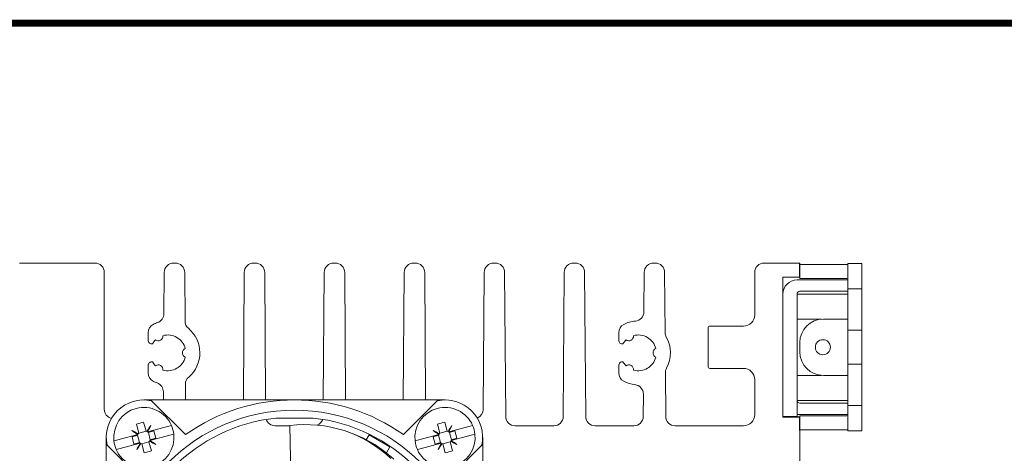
# Model space of a CAD drawing. Header units: millimetres. Extents: x -556 to 0, y 0 to 403.
# Tile 25 of 30: x -264 to -159, y 357 to 403. Entities that reach past the tile are written whole.
import ezdxf

# ---------------------------------------------------------------- set-up
doc = ezdxf.new("R2010")
doc.units = ezdxf.units.MM
doc.header["$LTSCALE"] = 2

# ---------------------------------------------------------------- blocks, each defined once
blk = doc.blocks.new('CGI1005-00')
at = {"color": 0, "linetype": 'Continuous', "lineweight": 0, "extrusion": (-1, 6.12323e-17, 0)}
for p, q in [((-263.6, 377.5), (-255.6, 377.5)), ((-247.23617831, 377.5), (-247.06382169, 377.5)), ((-238.73617831, 377.5), (-238.56382169, 377.5)), ((-230.23617831, 377.5), (-230.06382169, 377.5)), ((-221.73617831, 377.5), (-221.56382169, 377.5)), ((-213.23617831, 377.5), (-213.06382169, 377.5)), ((-204.73617831, 377.5), (-204.56382169, 377.5)), ((-196.23617831, 377.5), (-196.06382169, 377.5)), ((-184.5, 377.5), (-180.7, 377.5)), ((-180.7, 377.5), (-180.7, 376)), ((-254.6, 376.5), (-254.6, 361.95)), ((-248.26686051, 372.10866099), (-248.23615394, 376.50698126)), ((-246.06384605, 376.50698126), (-246.0276235, 371.31856736)), ((-239.83080107, 362.95), (-239.73615394, 376.50698126)), ((-237.56384605, 376.50698126), (-237.46919893, 362.95)), ((-231.33080107, 362.95), (-231.23615394, 376.50698126)), ((-229.06384605, 376.50698126), (-228.96919893, 362.95)), ((-222.83080107, 362.95), (-222.73615394, 376.50698126)), ((-220.56384605, 376.50698126), (-220.46919893, 362.95)), ((-214.33783124, 361.94301874), (-214.23615394, 376.50698126)), ((-212.06384605, 376.50698126), (-211.95693269, 361.19301874)), ((-205.84306731, 361.19301874), (-205.73615394, 376.50698126)), ((-203.56384605, 376.50698126), (-203.45693269, 361.19301874)), ((-197.26536152, 372.32337204), (-197.23615394, 376.50698126)), ((-195.06384605, 376.50698126), (-195.01916842, 370.10748544)), ((-185.5, 372), (-185.5, 376.5)), ((-180.7, 376), (-182.5, 376)), ((-182.5, 376), (-182.5, 361.1)), ((-182.46969384, 374.5), (-182.5, 374.5)), ((-190.45, 366.5), (-190.45, 370.6)), ((-190.25, 370.8), (-186.7, 370.8)), ((-249.94999999, 369.3), (-249.94999999, 370.0830729)), ((-199.94999999, 369.3), (-199.94999999, 370.0830729)), ((-249.94999999, 365.8169271), (-249.94999999, 366.6)), ((-199.94999999, 365.8169271), (-199.94999999, 366.6)), ((-186.7, 366.3), (-190.25, 366.3)), ((-194.98932116, 365.83224944), (-194.95693269, 361.19301874)), ((-245.9807686, 364.60720535), (-245.96919893, 362.95)), ((-185.5, 361.4), (-185.5, 365.1)), ((-248.33080107, 362.95), (-248.32488385, 363.79756466)), ((-197.34306731, 361.19301874), (-197.32648032, 363.56889143)), ((-182.5, 361.1), (-180.7, 361.1)), ((-180.7, 361.1), (-180.7, 350.4)), ((-236.45695706, 360.2), (-234.90386291, 360.2)), ((-210.95695706, 360.2), (-206.84304294, 360.2)), ((-202.45695706, 360.2), (-198.34304294, 360.2)), ((-193.95695706, 360.2), (-186.7, 360.2))]:
    blk.add_line(p, q, dxfattribs=at)
for p, q in [((-180.7, 376), (-180.7, 377.4)), ((-180.7, 361.1), (-182.5, 361.1)), ((-180.7, 361.1), (-182.5, 361.1)), ((-180.7, 359.7), (-180.7, 361.1))]:
    blk.add_line(p, q)
at = {"linetype": 'Continuous', "lineweight": 0, "extrusion": (-1, 6.12323e-17, 2.22045e-16)}
for p, q in [((-175.7, 377.35), (-180.7, 377.35)), ((-174.1, 377.45), (-175.6, 377.45)), ((-175.6, 359.65), (-175.6, 377.45)), ((-174.1, 377.45), (-174.1, 360.15)), ((-181, 375.7), (-175.6, 375.7)), ((-180.7, 376), (-180.7, 375.85)), ((-180.7, 375.85), (-175.7, 375.85)), ((-175.6, 374.75), (-174.1, 374.75)), ((-182.46969384, 374.5), (-182.5, 374.5)), ((-181, 374.2), (-181, 361.2)), ((-181, 374.2), (-175.9, 374.2)), ((-180.7, 374.5), (-175.6, 374.5)), ((-175.6, 374.2), (-175.9, 374.2)), ((-180.7, 371.55), (-181, 371.55)), ((-180.7, 371.55), (-178.6, 371.55)), ((-175.7, 371.55), (-178.2, 371.55)), ((-175.6, 371.55), (-175.7, 371.55)), ((-174.1, 370.35), (-175.6, 370.35)), ((-180.7, 368.05), (-180.7, 369.05)), ((-174.1, 366.75), (-175.6, 366.75)), ((-180.7, 365.55), (-181, 365.55)), ((-180.7, 365.55), (-178.6, 365.55)), ((-175.7, 365.55), (-178.2, 365.55)), ((-175.6, 365.55), (-175.7, 365.55)), ((-181, 362.9), (-180.7, 362.9)), ((-175.9, 362.9), (-180.7, 362.9)), ((-180.7, 362.6), (-176.3, 362.6)), ((-175.8, 362.6), (-176.3, 362.6)), ((-175.9, 362.9), (-175.6, 362.9)), ((-175.6, 362.6), (-175.8, 362.6)), ((-175.6, 362.35), (-174.1, 362.35)), ((-182.5, 361.2), (-181, 361.2)), ((-181, 361.4), (-175.6, 361.4)), ((-175.7, 361.25), (-180.7, 361.25)), ((-180.7, 361.25), (-180.7, 361.1)), ((-174.1, 359.65), (-174.1, 360.15)), ((-180.7, 359.75), (-175.7, 359.75)), ((-174.1, 359.65), (-175.6, 359.65))]:
    blk.add_line(p, q, dxfattribs=at)
at = {"color": 0, "linetype": 'Continuous', "lineweight": 0, "extrusion": (0, 1, 2.22045e-16)}
for p, q in [((-250.4, 362.95), (-234.4, 362.95)), ((-245.97352889, 359.26114432), (-249.57675043, 362.86436587)), ((-234.4, 362.95), (-218.4, 362.95)), ((-222.82647111, 359.26114432), (-219.22324956, 362.86436587)), ((-236.38576438, 361.0172), (-232.41423562, 361.0172)), ((-250.94166176, 359.42602788), (-251.1951944, 360.3722246)), ((-250.42245374, 360.57927983), (-250.1689211, 359.63308311)), ((-250.00644661, 359.63165447), (-249.66788567, 360.21805922)), ((-250.00644661, 359.55238488), (-247.74039544, 360.15957146)), ((-234.74078728, 352.22374056), (-234.90437233, 360.22491651)), ((-218.94166176, 359.42602788), (-219.1951944, 360.3722246)), ((-218.42245374, 360.57927983), (-218.1689211, 359.63308311)), ((-218.00644661, 359.63165447), (-217.66788567, 360.21805922)), ((-218.00644661, 359.55238488), (-215.74039544, 360.15957146)), ((-254.4, 342.95), (-254.4, 358.95)), ((-253.30807084, 358.66771733), (-251.04201967, 359.27490391)), ((-251.66805922, 359.68211433), (-251.08165447, 359.34355339)), ((-251.65961893, 359.0265966), (-251.08308311, 359.1810789)), ((-251.4525637, 358.25385593), (-251.65961893, 359.0265966)), ((-251.08308311, 359.1810789), (-251.03546645, 359.26355339)), ((-250.87602788, 358.40833824), (-251.08308311, 359.1810789)), ((-251.04201967, 359.27490391), (-251.08165447, 359.34355339)), ((-251.08165447, 359.34355339), (-250.98927842, 359.34355339)), ((-251.03546645, 359.26355339), (-251.04201967, 359.27490391)), ((-250.98927842, 359.34355339), (-250.94166176, 359.42602788)), ((-250.94166176, 359.42602788), (-250.1689211, 359.63308311)), ((-250.1689211, 359.63308311), (-250.08644661, 359.58546645)), ((-250.08644661, 359.58546645), (-250.00644661, 359.63165447)), ((-250.00644661, 359.63165447), (-250.00644661, 359.55238488)), ((-250.00644661, 359.55238488), (-250.00644661, 359.53927843)), ((-250.00644661, 359.53927843), (-249.92397212, 359.49166176)), ((-249.92397212, 359.49166176), (-249.3474363, 359.64614407)), ((-249.92397212, 359.49166176), (-249.71691689, 358.7189211)), ((-247.49192915, 359.23228267), (-249.75798033, 358.62509609)), ((-249.14038106, 358.8734034), (-249.71691689, 358.7189211)), ((-249.3474363, 359.64614407), (-249.14038106, 358.8734034)), ((-228.82893542, 359.57829295), (-229.1332735, 359.67717839)), ((-226.77685567, 358.71367329), (-226.47491252, 359.23665418)), ((-226.47491252, 359.23665418), (-224.25788748, 357.95665418)), ((-221.30807084, 358.66771733), (-219.04201967, 359.27490391)), ((-219.66805922, 359.68211433), (-219.08165447, 359.34355339)), ((-219.65961893, 359.0265966), (-219.08308311, 359.1810789)), ((-219.4525637, 358.25385593), (-219.65961893, 359.0265966)), ((-219.08308311, 359.1810789), (-219.03546645, 359.26355339)), ((-218.87602788, 358.40833824), (-219.08308311, 359.1810789)), ((-219.04201967, 359.27490391), (-219.08165447, 359.34355339)), ((-219.08165447, 359.34355339), (-218.98927842, 359.34355339)), ((-219.03546645, 359.26355339), (-219.04201967, 359.27490391)), ((-218.98927842, 359.34355339), (-218.94166176, 359.42602788)), ((-218.94166176, 359.42602788), (-218.1689211, 359.63308311)), ((-218.1689211, 359.63308311), (-218.08644661, 359.58546645)), ((-218.08644661, 359.58546645), (-218.00644661, 359.63165447)), ((-218.00644661, 359.63165447), (-218.00644661, 359.55238488)), ((-218.00644661, 359.55238488), (-218.00644661, 359.53927843)), ((-218.00644661, 359.53927843), (-217.92397212, 359.49166176)), ((-217.92397212, 359.49166176), (-217.3474363, 359.64614407)), ((-217.92397212, 359.49166176), (-217.71691689, 358.7189211)), ((-215.49192915, 359.23228267), (-217.75798033, 358.62509609)), ((-217.14038106, 358.8734034), (-217.71691689, 358.7189211)), ((-217.3474363, 359.64614407), (-217.14038106, 358.8734034)), ((-214.4, 358.95), (-214.4, 342.95)), ((-254.31436587, 358.12675043), (-250.71114432, 354.52352889)), ((-250.79355339, 358.34761512), (-253.05960456, 357.74042854)), ((-250.87602788, 358.40833824), (-251.4525637, 358.25385593)), ((-250.79355339, 358.26834553), (-251.13211433, 357.68194078)), ((-250.79355339, 358.36072158), (-250.87602788, 358.40833824)), ((-250.79355339, 358.34761512), (-250.79355339, 358.36072158)), ((-250.79355339, 358.26834553), (-250.79355339, 358.34761512)), ((-250.71355339, 358.31453355), (-250.79355339, 358.26834553)), ((-250.6310789, 358.26691689), (-250.71355339, 358.31453355)), ((-249.85833824, 358.47397212), (-250.6310789, 358.26691689)), ((-250.37754626, 357.32072017), (-250.6310789, 358.26691689)), ((-249.81072157, 358.55644661), (-249.85833824, 358.47397212)), ((-249.85833824, 358.47397212), (-249.60480559, 357.5277754)), ((-249.71834553, 358.55644661), (-249.81072157, 358.55644661)), ((-249.71691689, 358.7189211), (-249.76453355, 358.63644661)), ((-249.76453355, 358.63644661), (-249.75798033, 358.62509609)), ((-249.75798033, 358.62509609), (-249.71834553, 358.55644661)), ((-249.13194078, 358.21788567), (-249.71834553, 358.55644661)), ((-224.25788748, 357.95665418), (-224.63040981, 357.31142657)), ((-218.79355339, 358.34761512), (-221.05960456, 357.74042854)), ((-218.87602788, 358.40833824), (-219.4525637, 358.25385593)), ((-218.79355339, 358.26834553), (-219.13211433, 357.68194078)), ((-218.79355339, 358.36072158), (-218.87602788, 358.40833824)), ((-218.79355339, 358.34761512), (-218.79355339, 358.36072158)), ((-218.79355339, 358.26834553), (-218.79355339, 358.34761512)), ((-218.71355339, 358.31453355), (-218.79355339, 358.26834553)), ((-218.6310789, 358.26691689), (-218.71355339, 358.31453355)), ((-217.85833824, 358.47397212), (-218.6310789, 358.26691689)), ((-218.37754626, 357.32072017), (-218.6310789, 358.26691689)), ((-214.48563413, 358.12675043), (-218.08885568, 354.52352889)), ((-217.81072157, 358.55644661), (-217.85833824, 358.47397212)), ((-217.85833824, 358.47397212), (-217.60480559, 357.5277754)), ((-217.71834553, 358.55644661), (-217.81072157, 358.55644661)), ((-217.71691689, 358.7189211), (-217.76453355, 358.63644661)), ((-217.76453355, 358.63644661), (-217.75798033, 358.62509609)), ((-217.75798033, 358.62509609), (-217.71834553, 358.55644661)), ((-217.13194078, 358.21788567), (-217.71834553, 358.55644661))]:
    blk.add_line(p, q, dxfattribs=at)
at = {"color": 0, "linetype": 'Continuous', "lineweight": 0}
for p, q in [((-247.74039544, 360.15957146), (-247.46824166, 360.23249485)), ((-215.74039544, 360.15957146), (-215.46824166, 360.23249485)), ((-247.21977538, 359.30520605), (-247.49192915, 359.23228267)), ((-215.21977538, 359.30520605), (-215.49192915, 359.23228267)), ((-253.58022462, 358.59479395), (-253.30807084, 358.66771733)), ((-221.58022462, 358.59479395), (-221.30807084, 358.66771733)), ((-253.05960456, 357.74042854), (-253.33175834, 357.66750515)), ((-221.05960456, 357.74042854), (-221.33175834, 357.66750515))]:
    blk.add_line(p, q, dxfattribs=at)
at = {"const_width": 0.76}
blk.add_lwpolyline([(0, 0), (0, 403), (-556, 403), (-556, 0)], close=True, dxfattribs=at)
at = {"linetype": 'Continuous', "lineweight": 0}
blk.add_circle((-178.25, 368.55), 0.8, dxfattribs=at)
at = {"color": 0, "linetype": 'Continuous', "lineweight": 0}
blk.add_circle((-234.4, 342.95), 18.9, dxfattribs=at)
for centre, radius, start, end in [((-255.6, 376.5), 1, 0.000000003, 90), ((-247.23617831, 376.5), 1, 90, 179.6), ((-247.06382169, 376.5), 1, 0.4, 90), ((-238.73617831, 376.5), 1, 90, 179.6), ((-238.56382169, 376.5), 1, 0.4, 90), ((-230.23617831, 376.5), 1, 90, 179.6), ((-230.06382169, 376.5), 1, 0.4, 90), ((-221.73617831, 376.5), 1, 90, 179.6), ((-221.56382169, 376.5), 1, 0.3999999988, 90), ((-213.23617831, 376.5), 1, 90, 179.6000000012), ((-213.06382169, 376.5), 1, 0.4, 90), ((-204.73617831, 376.5), 1, 90, 179.6), ((-204.56382169, 376.5), 1, 0.4, 90), ((-196.23617831, 376.5), 1, 90, 179.6), ((-196.06382169, 376.5), 1, 0.4, 90), ((-184.5, 376.5), 1, 90, 180), ((-249.26683614, 372.11564225), 1, 288.7844167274, 359.6), ((-198.26533715, 372.3303533), 1, 275.4164882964, 359.6), ((-186.7, 372), 1.2, 270, 0), ((-248.94999999, 370.0830729), 1, 117.2796126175, 180), ((-247.85, 367.95), 3.4, 108.7844167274, 117.2796126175), ((-245.02764787, 371.32554862), 1, 180.4, 230.1004456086), ((-247.85, 367.95), 3.4, 310.6995543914, 50.1004456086), ((-198.94999999, 370.0830729), 1, 117.2796126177, 180), ((-197.85, 367.95), 3.4, 95.4164882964, 117.2796126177), ((-190.25, 370.6), 0.2, 90, 180), ((-249.54999999, 369.3), 0.4, 180, 278.1791586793), ((-247.85, 367.95), 1.9, 133.8810474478, 149.8582204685), ((-248.875, 369.72535208), 0.5, 234.2661358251, 5.7338641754), ((-247.85, 367.95), 1.9, 13.8810474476, 106.1189525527), ((-199.54999999, 369.3), 0.4, 180, 278.1791586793), ((-197.85, 367.95), 1.9, 133.8810474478, 149.8582204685), ((-198.875, 369.72535208), 0.5, 234.266135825, 5.7338641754), ((-197.85, 367.95), 1.9, 13.8810474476, 106.1189525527), ((-194.01919279, 370.11446671), 1, 180.4, 209.4671356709), ((-197.85, 367.95), 3.4, 331.3328643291, 29.4671356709), ((-245.8, 367.95), 0.5, 114.2661358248, 245.7338641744), ((-195.8, 367.95), 0.5, 114.2661358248, 245.7338641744), ((-247.85, 367.95), 1.9, 253.8810474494, 346.1189525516), ((-197.85, 367.95), 1.9, 253.8810474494, 346.1189525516), ((-249.54999999, 366.6), 0.4, 81.820841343, 180), ((-247.85, 367.95), 1.9, 210.1417795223, 226.1189525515), ((-248.875, 366.17464792), 0.5, 354.2661358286, 125.7338641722), ((-199.54999999, 366.6), 0.4, 81.820841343, 180), ((-197.85, 367.95), 1.9, 210.1417795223, 226.1189525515), ((-198.875, 366.17464792), 0.5, 354.2661358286, 125.7338641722), ((-193.98934553, 365.8392307), 1, 151.3328643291, 180.4), ((-190.25, 366.5), 0.2, 180, 270), ((-186.7, 365.1), 1.2, 0, 90), ((-248.94999999, 365.8169271), 1, 180, 242.7203873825), ((-244.98079297, 364.61418661), 1, 130.6995543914, 180.4), ((-198.94999999, 365.8169271), 1, 180, 242.7203873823), ((-247.85, 367.95), 3.4, 242.7203873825, 250.4155832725), ((-249.32485948, 363.80454592), 1, 359.6, 70.4155832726), ((-197.85, 367.95), 3.4, 242.7203873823, 263.7835117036), ((-198.32645595, 363.57587269), 1, 359.6, 83.7835117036), ((-250.4, 358.95), 4, 78.1229402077, 191.8770597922), ((-250.4, 358.95), 3.2, 23.6269265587, 186.3730734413), ((-234.4, 342.95), 20, 54.6424954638, 125.3575045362), ((-218.4, 358.95), 3.2, 23.6269265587, 186.3730734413), ((-218.4, 358.95), 4, 348.1229402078, 101.8770597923), ((-253.6, 361.95), 1, 180, 255.7499673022), ((-234.4, 342.95), 18.176, 96.2721985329, 173.7278014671), ((-234.4, 342.95), 18.176, 6.2721985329, 83.7278014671), ((-215.33780687, 361.95), 1, 291.2159049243, 359.6), ((-210.95695706, 361.2), 1, 180.4, 270), ((-206.84304294, 361.2), 1, 270, 359.6), ((-202.45695706, 361.2), 1, 180.4, 270), ((-198.34304294, 361.2), 1, 270, 359.5999999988), ((-193.95695706, 361.2), 1, 180.3999999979, 270.0000000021), ((-186.7, 361.4), 1.2, 270, 0), ((-250.4, 358.95), 3.2, 6.3730734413, 23.6269265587), ((-236.45695706, 361.2), 1, 198.8931697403, 270), ((-232.34304294, 361.2), 1, 290.9243249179, 341.1068302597), ((-218.4, 358.95), 3.2, 6.3730734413, 23.6269265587), ((-250.4, 358.95), 3.2, 203.6269265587, 6.3730734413), ((-250.4, 358.95), 0.78710678, 150, 153.3640922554), ((-250.4, 358.95), 0.78710678, 146.6359077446, 150), ((-250.4, 358.95), 0.78710678, 60, 63.3640922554), ((-250.4, 358.95), 0.78710678, 56.6359077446, 60), ((-218.4, 358.95), 3.2, 203.6269265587, 6.3730734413), ((-218.4, 358.95), 0.78710678, 150, 153.3640922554), ((-218.4, 358.95), 0.78710678, 146.6359077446, 150), ((-218.4, 358.95), 0.78710678, 60, 63.3640922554), ((-218.4, 358.95), 0.78710678, 56.6359077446, 60), ((-250.4, 358.95), 3.2, 186.3730734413, 203.6269265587), ((-250.4, 358.95), 0.78710678, 236.6359077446, 240), ((-250.4, 358.95), 0.78710678, 240, 243.3640922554), ((-250.4, 358.95), 0.78710678, 326.6359077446, 330), ((-250.4, 358.95), 0.78710678, 330, 333.3640922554), ((-218.4, 358.95), 3.2, 186.3730734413, 203.6269265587), ((-218.4, 358.95), 0.78710678, 236.6359077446, 240), ((-218.4, 358.95), 0.78710678, 240, 243.3640922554), ((-218.4, 358.95), 0.78710678, 326.6359077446, 330), ((-218.4, 358.95), 0.78710678, 330, 333.3640922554)]:
    blk.add_arc(centre, radius, start, end, dxfattribs=at)
at = {"linetype": 'Continuous', "lineweight": 0}
for centre, radius, start, end in [((-175.7, 375.75), 1.6, 86.4166783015, 90), ((-181, 374.2), 1.5, 90, 180), ((-175.7, 375.75), 0.1, 0, 90), ((-180.7, 374.2), 0.3, 90, 180), ((-178.2, 369.05), 2.5, 90, 180), ((-178.6, 369.05), 2.5, 85.4114342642, 90), ((-178.2, 368.05), 2.5, 180, 270), ((-178.6, 368.05), 2.5, 270, 274.5885657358), ((-180.7, 362.9), 0.3, 180, 270), ((-175.7, 361.35), 0.1, 270, 0), ((-175.7, 361.35), 1.6, 270, 273.5833216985)]:
    blk.add_arc(centre, radius, start, end, dxfattribs=at)
at = {"color": 0, "linetype": 'Continuous', "lineweight": 0}
for centre, major_axis, ratio, start_param, end_param in [((-249.79793326, 356.70305632), (-8.93531639, -2.39421081), 0.4226182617, 4.6691346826, 4.7556432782), ((-246.84212074, 356.89585745), (-4.17300825, -7.22786231), 0.5, 4.536035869, 4.6181025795), ((-253.95787926, 361.00414255), (-4.17300825, -7.22786231), 0.5, 1.6650827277, 1.7471494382), ((-234.55219552, 342.99945132), (5.41892201, 16.67772707), 0.8660254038, 5.9014210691, 6.6649495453), ((-217.79793326, 356.70305632), (-8.93531639, -2.39421081), 0.4226182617, 4.6691346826, 4.7556432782), ((-214.84212074, 356.89585745), (-4.17300825, -7.22786231), 0.5, 4.536035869, 4.6181025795), ((-221.95787926, 361.00414255), (-4.17300825, -7.22786231), 0.5, 1.6650827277, 1.7471494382), ((-248.34585745, 362.50787926), (-7.22786231, 4.17300825), 0.5, 1.3944432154, 1.4765099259), ((-252.45414255, 355.39212074), (-7.22786231, 4.17300825), 0.5, 4.8066753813, 4.8887420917), ((-234.24785743, 342.90056588), (5.41892201, 16.67772707), 0.8660254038, 5.9014210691, 6.2831853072), ((-216.34585745, 362.50787926), (-7.22786231, 4.17300825), 0.5, 1.3944432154, 1.4765099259), ((-220.45414255, 355.39212074), (-7.22786231, 4.17300825), 0.5, 4.8066753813, 4.8887420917), ((-246.84212074, 356.89585745), (-4.17300825, -7.22786231), 0.5, 4.8066753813, 4.8887420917), ((-253.95787926, 361.00414255), (-4.17300825, -7.22786231), 0.5, 1.3944432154, 1.4765099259), ((-248.34585745, 362.50787926), (-7.22786231, 4.17300825), 0.5, 1.6650827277, 1.7471494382), ((-252.45414255, 355.39212074), (-7.22786231, 4.17300825), 0.5, 4.536035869, 4.6181025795), ((-214.84212074, 356.89585745), (-4.17300825, -7.22786231), 0.5, 4.8066753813, 4.8887420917), ((-221.95787926, 361.00414255), (-4.17300825, -7.22786231), 0.5, 1.3944432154, 1.4765099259), ((-216.34585745, 362.50787926), (-7.22786231, 4.17300825), 0.5, 1.6650827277, 1.7471494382), ((-220.45414255, 355.39212074), (-7.22786231, 4.17300825), 0.5, 4.536035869, 4.6181025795), ((-251.00206674, 361.19694368), (-8.93531639, -2.39421081), 0.4226182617, 1.527542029, 1.6140506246), ((-219.00206674, 361.19694368), (-8.93531639, -2.39421081), 0.4226182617, 1.527542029, 1.6140506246)]:
    blk.add_ellipse(centre, major_axis=major_axis, ratio=ratio, start_param=start_param, end_param=end_param, dxfattribs=at)

msp = doc.modelspace()

# ---------------------------------------------------------------- block references
msp.add_blockref('CGI1005-00', (0, 0))

doc.saveas('drawing.dxf')
